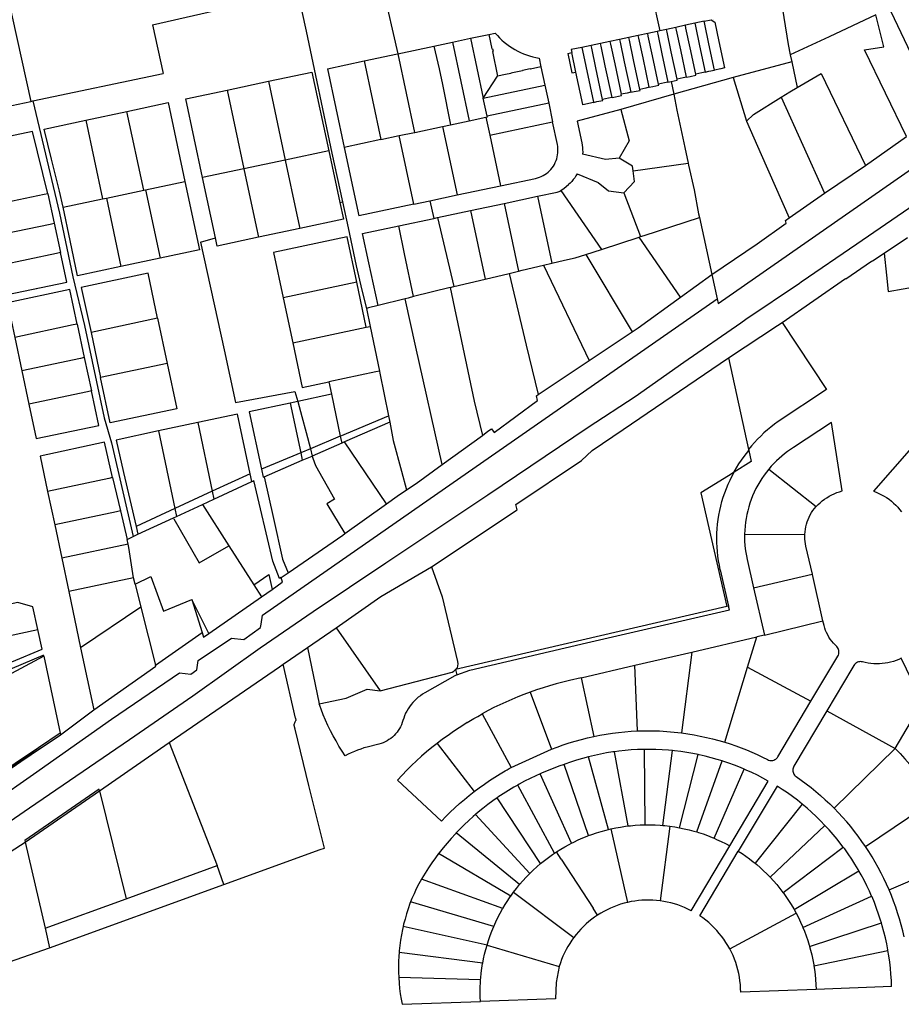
# Model space of a CAD drawing. Header units: inches. Extents: x 210911 to 224988, y 571697 to 586201.
# Tile 101 of 256: x 220999 to 221438, y 574215 to 574705. Entities that reach past the tile are written whole.
import ezdxf

# ---------------------------------------------------------------- set-up
doc = ezdxf.new("R2010")
doc.units = ezdxf.units.IN
doc.header["$MEASUREMENT"] = 0

msp = doc.modelspace()

# ---------------------------------------------------------------- linework, layer by layer
for points in [[(221128.537, 574961.181), (221130.182, 574953.498), (221140.1, 574907.095), (221149.218, 574863.323), (221159.704, 574811.681), (221162.088, 574798.694), (221168.796, 574761.176), (221180.167, 574720.393), (221187.559, 574687.815)], [(220964.184, 574846.974), (220965.309, 574842.584), (221004.803, 574664.097)], [(221366.492, 574790.488), (221369.389, 574772.672), (221377.627, 574719.403), (221381.873, 574692.433), (221382.96, 574687.206)], [(221304.964, 574759.774), (221308.735, 574742.315), (221314.208, 574716.64), (221317.949, 574699.232)], [(221065.522, 574702.269), (221137.633, 574718.745)], [(221137.633, 574718.745), (221141.872, 574699.075), (221154.791, 574638.384), (221160.005, 574614.145)], [(221431.376, 574712.342), (221457.672, 574656.984)], [(221425.516, 574707.167), (221402.33, 574696.301), (221382.96, 574687.206)], [(221440.784, 574646.615), (221419.918, 574689.695), (221429.538, 574691.3), (221425.516, 574707.167)], [(221065.522, 574702.269), (221070.802, 574678.018)], [(221326.036, 574700.955), (221321.345, 574699.956)], [(221330.727, 574701.955), (221326.036, 574700.955)], [(221331.331, 574676.163), (221328.401, 574689.81), (221326.344, 574699.503), (221326.036, 574700.955)], [(221335.418, 574702.954), (221330.727, 574701.955)], [(221335.882, 574677.664), (221333.093, 574690.806), (221331.036, 574700.499), (221330.727, 574701.955)], [(221340.11, 574703.954), (221335.418, 574702.954)], [(221335.418, 574702.954), (221335.728, 574701.495), (221337.785, 574691.802), (221340.615, 574678.688)], [(221340.11, 574703.954), (221343.58, 574704.693), (221345.36, 574703.539), (221347.417, 574693.846), (221350.242, 574680.737), (221348.363, 574680.323), (221345.269, 574679.641)], [(221345.258, 574679.692), (221342.477, 574692.798), (221340.42, 574702.491), (221340.11, 574703.954)], [(221344.835, 574704.705), (221344.837, 574704.729), (221344.849, 574704.748), (221344.87, 574704.758), (221344.891, 574704.757), (221344.909, 574704.746), (221344.92, 574704.727), (221344.92, 574704.705), (221344.907, 574704.685), (221344.888, 574704.674), (221344.866, 574704.674), (221344.846, 574704.686), (221344.835, 574704.705)], [(221223.832, 574695.509), (221232.888, 574697.44)], [(221232.888, 574697.44), (221236.077, 574698.121)], [(221232.888, 574697.44), (221234.405, 574690.241), (221234.736, 574690.302), (221234.995, 574689.069), (221234.667, 574688.998), (221237.263, 574676.685)], [(221236.077, 574698.121), (221237.124, 574696.908), (221238.226, 574695.745), (221239.379, 574694.633), (221240.583, 574693.575), (221241.833, 574692.573), (221243.128, 574691.629), (221244.465, 574690.746), (221245.841, 574689.925)], [(221302.58, 574695.958), (221297.888, 574694.958)], [(221307.271, 574696.957), (221302.58, 574695.958)], [(221308.069, 574670.09), (221304.941, 574684.83), (221302.884, 574694.523), (221302.58, 574695.958)], [(221311.962, 574697.957), (221307.271, 574696.957)], [(221312.746, 574671.12), (221309.633, 574685.826), (221307.576, 574695.519), (221307.271, 574696.957)], [(221316.653, 574698.956), (221311.962, 574697.957)], [(221317.34, 574672.618), (221314.325, 574686.822), (221312.268, 574696.515), (221311.962, 574697.957)], [(221317.949, 574699.232), (221316.653, 574698.956)], [(221316.653, 574698.956), (221316.96, 574697.511), (221319.017, 574687.818), (221322.052, 574673.658)], [(221321.345, 574699.956), (221317.949, 574699.232)], [(221326.601, 574675.187), (221323.709, 574688.814), (221321.652, 574698.507), (221321.345, 574699.956)], [(221187.559, 574687.815), (221205.547, 574691.607)], [(221205.547, 574691.607), (221214.797, 574693.571)], [(221205.547, 574691.607), (221208.135, 574680.226), (221209.745, 574672.435), (221213.844, 574652.4)], [(221214.797, 574693.571), (221223.832, 574695.509)], [(221214.797, 574693.571), (221223.111, 574654.378)], [(221223.832, 574695.509), (221230.138, 574665.718)], [(221279.123, 574690.96), (221273.89, 574689.845), (221274.202, 574688.378)], [(221283.815, 574691.96), (221279.123, 574690.96)], [(221279.123, 574690.96), (221279.435, 574689.492), (221284.933, 574663.658)], [(221288.506, 574692.959), (221283.815, 574691.96)], [(221289.526, 574665.047), (221286.173, 574680.846), (221284.116, 574690.539), (221283.815, 574691.96)], [(221293.197, 574693.959), (221288.506, 574692.959)], [(221294.206, 574666.058), (221290.865, 574681.842), (221288.808, 574691.535), (221288.506, 574692.959)], [(221297.888, 574694.958), (221293.197, 574693.959)], [(221293.197, 574693.959), (221293.5, 574692.531), (221295.557, 574682.838), (221298.787, 574667.619)], [(221297.888, 574694.958), (221298.192, 574693.527), (221300.249, 574683.834), (221303.501, 574668.612)], [(221170.79, 574684.217), (221187.367, 574687.774), (221187.559, 574687.815)], [(221187.559, 574687.815), (221195.858, 574648.613)], [(221245.841, 574689.925), (221247.255, 574689.162), (221248.7, 574688.46), (221250.174, 574687.821), (221251.674, 574687.246), (221253.198, 574686.736), (221254.742, 574686.292), (221256.304, 574685.915), (221257.88, 574685.605)], [(221272.194, 574687.955), (221274.202, 574688.378)], [(221272.194, 574687.955), (221274.239, 574678.248)], [(221276.266, 574678.68), (221274.202, 574688.378)], [(221382.96, 574687.206), (221383.684, 574683.722)], [(221152.632, 574680.3), (221170.79, 574684.217)], [(221170.79, 574684.217), (221179.078, 574645.065)], [(221258.781, 574681.262), (221253.586, 574680.157), (221253.541, 574680.375), (221249.67, 574679.551), (221249.716, 574679.334), (221243.838, 574678.084), (221243.864, 574677.962), (221241.231, 574677.403), (221241.206, 574677.524), (221237.263, 574676.685)], [(221257.88, 574685.605), (221258.781, 574681.262)], [(221258.781, 574681.262), (221260.732, 574672.208)], [(221346.622, 574565.888), (221347.121, 574563.57), (221418.069, 574612.889), (221463.535, 574644.66), (221510.802, 574678.472), (221517.051, 574683.146)], [(221383.684, 574683.722), (221354.457, 574676.067)], [(221383.684, 574683.722), (221386.444, 574670.973)], [(221005.821, 574664.312), (221070.802, 574678.018)], [(221123.157, 574674.082), (221144.852, 574678.704), (221153.166, 574639.507)], [(221152.632, 574680.3), (221160.937, 574641.142)], [(221230.138, 574665.718), (221237.263, 574676.685)], [(221274.239, 574678.248), (221276.266, 574678.68)], [(221284.948, 574663.588), (221279.72, 574662.453), (221279.7, 574662.545), (221276.266, 574678.68)], [(221354.457, 574676.067), (221324.979, 574667.707)], [(221331.331, 574676.163), (221329.558, 574675.797), (221326.601, 574675.187)], [(221331.331, 574676.163), (221333.106, 574676.53), (221335.996, 574677.128), (221335.882, 574677.664)], [(221340.615, 574678.688), (221338.844, 574678.305), (221335.882, 574677.664)], [(221340.615, 574678.688), (221342.387, 574679.071), (221345.258, 574679.692)], [(221345.269, 574679.641), (221345.258, 574679.692)], [(221354.457, 574676.067), (221361.18, 574654.298)], [(221386.444, 574670.973), (221398.378, 574677.901), (221420.398, 574632.252)], [(221102.61, 574669.703), (221123.157, 574674.082)], [(221123.157, 574674.082), (221131.428, 574634.917)], [(221230.138, 574665.718), (221260.732, 574672.208)], [(221260.732, 574672.208), (221262.681, 574663.15)], [(221312.746, 574671.12), (221310.979, 574670.731), (221308.069, 574670.09)], [(221312.746, 574671.12), (221314.521, 574671.511), (221317.438, 574672.154), (221317.34, 574672.618)], [(221322.052, 574673.658), (221320.28, 574673.267), (221317.34, 574672.618)], [(221322.052, 574673.658), (221323.685, 574674.018)], [(221323.685, 574674.018), (221326.708, 574674.683), (221326.601, 574675.187)], [(221323.685, 574674.018), (221324.979, 574667.707)], [(221090.395, 574626.152), (221082.061, 574665.333), (221102.61, 574669.703)], [(221102.61, 574669.703), (221110.959, 574630.512)], [(221294.206, 574666.058), (221295.985, 574666.443), (221298.903, 574667.074), (221298.787, 574667.619)], [(221324.979, 574667.707), (221298.537, 574660.143)], [(221303.501, 574668.612), (221301.731, 574668.239), (221298.787, 574667.619)], [(221303.501, 574668.612), (221305.282, 574668.988), (221308.173, 574669.598), (221308.069, 574670.09)], [(221324.979, 574667.707), (221326.546, 574659.677), (221330.38, 574641.084), (221332.073, 574633.283)], [(221378.459, 574666.141), (221382.737, 574668.925), (221386.444, 574670.973)], [(220823.819, 574625.766), (220985.744, 574660.077), (221004.803, 574664.097)], [(221004.803, 574664.097), (221005.821, 574664.312)], [(221005.821, 574664.312), (221019.099, 574608.471), (221025.789, 574576.793), (221031.65, 574552.577), (221041.398, 574506.541), (221045.124, 574494.205), (221055.763, 574447.502)], [(221052.745, 574659.11), (221073.267, 574663.468), (221081.597, 574624.295)], [(221232.078, 574656.677), (221230.138, 574665.718)], [(221262.681, 574663.15), (221232.078, 574656.677)], [(221262.681, 574663.15), (221264.619, 574653.923)], [(221284.933, 574663.658), (221284.948, 574663.588)], [(221284.948, 574663.588), (221286.688, 574663.966), (221289.62, 574664.603), (221289.526, 574665.047)], [(221294.206, 574666.058), (221292.438, 574665.676), (221289.526, 574665.047)], [(221361.18, 574654.298), (221364.586, 574657.533), (221378.459, 574666.141)], [(221378.459, 574666.141), (221400.046, 574618.367)], [(221032.198, 574654.731), (221052.745, 574659.11)], [(221061.073, 574619.926), (221052.745, 574659.11)], [(221231.468, 574656.182), (221232.178, 574656.335), (221232.078, 574656.677)], [(221298.537, 574660.143), (221276.864, 574654.317)], [(221298.537, 574660.143), (221302.821, 574644.39), (221297.706, 574635.782)], [(221020.901, 574611.385), (221019.144, 574619.418), (221015.198, 574635.362), (221011.455, 574650.304), (221032.198, 574654.731)], [(221032.198, 574654.731), (221040.528, 574615.547)], [(221195.858, 574648.613), (221196.007, 574648.644), (221209.864, 574651.54)], [(221209.864, 574651.54), (221213.844, 574652.4)], [(221209.864, 574651.54), (221217.104, 574617.535)], [(221213.844, 574652.4), (221223.111, 574654.378)], [(221223.111, 574654.378), (221231.468, 574656.182)], [(221231.468, 574656.182), (221233.355, 574647.28)], [(221233.355, 574647.28), (221264.619, 574653.923)], [(221267.026, 574642.613), (221264.619, 574653.923)], [(221276.864, 574654.317), (221279.18, 574643.393)], [(221361.18, 574654.298), (221368.51, 574637.69), (221382.432, 574606.117)], [(221013.424, 574618.151), (221005.754, 574649.187), (220976.443, 574642.914), (220983.027, 574611.801)], [(221179.078, 574645.065), (221188.312, 574647.044)], [(221188.312, 574647.044), (221195.858, 574648.613)], [(221195.508, 574612.985), (221188.312, 574647.044)], [(221233.355, 574647.28), (221238.721, 574622.084)], [(221420.398, 574632.252), (221440.784, 574646.615)], [(221179.078, 574645.065), (221160.937, 574641.142)], [(221265.023, 574631.884), (221265.527, 574632.765), (221265.971, 574633.677), (221266.353, 574634.618), (221266.671, 574635.582), (221266.924, 574636.564), (221267.11, 574637.562), (221267.229, 574638.57), (221267.28, 574639.584), (221267.263, 574640.598), (221267.178, 574641.61), (221267.026, 574642.613)], [(221279.18, 574643.393), (221279.379, 574642.291), (221279.517, 574641.18), (221279.595, 574640.063), (221279.611, 574638.944), (221279.567, 574637.825)], [(221153.166, 574639.507), (221131.428, 574634.917)], [(221153.166, 574639.507), (221158.674, 574613.766)], [(221160.937, 574641.142), (221168.132, 574607.219)], [(221290.902, 574635.179), (221279.567, 574637.825)], [(220989.133, 574302.186), (221004.298, 574312.558), (221053.949, 574346.434), (221085.477, 574368.251), (221119.027, 574392.11), (221145.499, 574410.255), (221181.668, 574434.502), (221232.335, 574468.32), (221282.39, 574501.939), (221305.793, 574517.24), (221329.963, 574534.234), (221358.404, 574553.942), (221360.742, 574555.642), (221387.53, 574573.599), (221388.343, 574574.233), (221416.148, 574593.205), (221442.047, 574610.909), (221468.505, 574629.501), (221469.648, 574630.237), (221477.299, 574635.817)], [(221131.428, 574634.917), (221110.959, 574630.512)], [(221131.428, 574634.917), (221137.257, 574607.67)], [(221256.125, 574625.78), (221257.104, 574626.016), (221258.064, 574626.324), (221258.998, 574626.7), (221259.903, 574627.143), (221260.773, 574627.651), (221261.604, 574628.221), (221262.391, 574628.85), (221263.13, 574629.534), (221263.818, 574630.271), (221264.45, 574631.055), (221265.023, 574631.884)], [(221297.706, 574635.782), (221290.902, 574635.179)], [(221304.657, 574629.516), (221304.35, 574631.858), (221297.706, 574635.782)], [(221304.657, 574629.516), (221332.073, 574633.283)], [(221332.073, 574633.283), (221332.265, 574632.4), (221335.129, 574620.028), (221337.33, 574608.116), (221337.716, 574606.363)], [(221400.046, 574618.367), (221420.398, 574632.252)], [(221110.959, 574630.512), (221090.395, 574626.152)], [(221110.959, 574630.512), (221117.035, 574601.915), (221118.196, 574596.454)], [(221276.836, 574628.029), (221276.254, 574627.046), (221275.62, 574626.095), (221274.936, 574625.18), (221274.204, 574624.303), (221273.426, 574623.467), (221272.604, 574622.673)], [(221276.836, 574628.029), (221287.272, 574623.728)], [(221305.399, 574624.189), (221304.657, 574629.516)], [(221062.038, 574620.127), (221081.597, 574624.295)], [(221081.597, 574624.295), (221088.864, 574590.234), (221069.308, 574586.059)], [(221096.774, 574596.17), (221090.395, 574626.152)], [(221217.104, 574617.535), (221238.721, 574622.084)], [(221238.721, 574622.084), (221256.125, 574625.78)], [(221268.697, 574619.761), (221270.408, 574620.951), (221272.604, 574622.673)], [(221287.272, 574623.728), (221292.441, 574619.634)], [(221305.399, 574624.189), (221300.065, 574618.611)], [(221013.424, 574618.151), (221011.466, 574617.742), (220983.027, 574611.801)], [(221013.424, 574618.151), (221016.451, 574603.473)], [(221042.497, 574615.962), (221061.073, 574619.926)], [(221061.073, 574619.926), (221062.038, 574620.127)], [(221062.038, 574620.127), (221069.308, 574586.059)], [(221203.589, 574614.687), (221217.104, 574617.535)], [(221257.188, 574616.869), (221266.855, 574618.927)], [(221266.855, 574618.927), (221267.348, 574619.057), (221267.823, 574619.241), (221268.274, 574619.476), (221268.697, 574619.761)], [(221268.697, 574619.761), (221288.913, 574590.451)], [(221292.441, 574619.634), (221300.065, 574618.611)], [(221300.065, 574618.611), (221308.46, 574596.81)], [(221382.432, 574606.117), (221400.046, 574618.367)], [(221020.901, 574611.385), (221040.528, 574615.547)], [(221040.528, 574615.547), (221042.497, 574615.962)], [(221042.497, 574615.962), (221049.724, 574581.91)], [(221158.674, 574613.766), (221160.455, 574605.448), (221138.722, 574600.823)], [(221158.674, 574613.766), (221160.005, 574614.145)], [(221160.005, 574614.145), (221162.8, 574601.152), (221166.881, 574582.18)], [(221195.508, 574612.985), (221168.132, 574607.219)], [(221195.508, 574612.985), (221203.589, 574614.687)], [(221203.589, 574614.687), (221205.548, 574605.896)], [(221223.835, 574609.784), (221240.5, 574613.316)], [(221240.5, 574613.316), (221257.188, 574616.869)], [(221240.5, 574613.316), (221247.711, 574579.593)], [(221257.188, 574616.869), (221264.188, 574583.51)], [(221049.724, 574581.91), (221028.143, 574577.317), (221024.416, 574594.905), (221020.901, 574611.385)], [(221137.257, 574607.67), (221138.722, 574600.823)], [(221207.291, 574606.266), (221223.835, 574609.784)], [(221223.835, 574609.784), (221231.098, 574575.629)], [(220986.193, 574597.115), (221014.543, 574603.072), (221016.451, 574603.473)], [(221016.451, 574603.473), (221019.691, 574588.81)], [(221188.04, 574602.176), (221205.548, 574605.896)], [(221205.548, 574605.896), (221207.291, 574606.266)], [(221207.291, 574606.266), (221215.429, 574571.89)], [(221308.46, 574596.81), (221310.146, 574597.358), (221337.716, 574606.363)], [(221337.716, 574606.363), (221341.253, 574590.294), (221343.965, 574577.957)], [(221343.965, 574577.957), (221366.504, 574593.264), (221380.984, 574603.45), (221380.551, 574604.762), (221382.432, 574606.117)], [(221138.722, 574600.823), (221118.196, 574596.454)], [(221177.727, 574562.519), (221173.157, 574583.75), (221170.014, 574598.348), (221188.04, 574602.176)], [(221195.45, 574566.936), (221190.976, 574588.212), (221188.04, 574602.176)], [(221089.304, 574594.055), (221096.774, 574596.17)], [(221089.304, 574594.055), (221101.078, 574540.488), (221106.84, 574514.174)], [(221118.196, 574596.454), (221097.64, 574592.098), (221096.774, 574596.17)], [(221167.105, 574574.169), (221162.318, 574596.65), (221125.671, 574588.851), (221130.479, 574566.367)], [(221288.913, 574590.451), (221307.736, 574596.574)], [(221307.736, 574596.574), (221308.46, 574596.81)], [(221328.284, 574566.635), (221307.736, 574596.574)], [(221429.642, 574588.531), (221441.221, 574596.302)], [(220989.331, 574582.439), (220992.411, 574567.786), (221022.774, 574574.192), (221019.691, 574588.81)], [(221017.734, 574588.399), (220989.331, 574582.439)], [(221019.691, 574588.81), (221017.734, 574588.399)], [(221264.188, 574583.51), (221270.628, 574585.041), (221275.796, 574586.184), (221281.211, 574587.946)], [(221281.211, 574587.946), (221288.913, 574590.451)], [(221281.211, 574587.946), (221304.252, 574549.407)], [(221378.875, 574554.078), (221410.443, 574575.885), (221410.596, 574575.809), (221423.405, 574584.534), (221423.913, 574584.686), (221429.642, 574588.531)], [(221429.642, 574588.531), (221430.828, 574577.541), (221431.701, 574569.503)], [(221069.308, 574586.059), (221049.724, 574581.91)], [(221260.181, 574582.558), (221264.188, 574583.51)], [(221068.024, 574556.181), (221063.338, 574578.656), (221029.921, 574571.547), (221034.89, 574549.131)], [(221166.881, 574582.18), (221169.687, 574570.196), (221171.909, 574561.069)], [(221231.098, 574575.629), (221243.074, 574578.486)], [(221243.074, 574578.486), (221247.711, 574579.593)], [(221243.074, 574578.486), (221251.491, 574542.71), (221257.424, 574518.193)], [(221247.711, 574579.593), (221249.556, 574580.033), (221260.181, 574582.558)], [(221260.181, 574582.558), (221282.827, 574535.067)], [(221167.105, 574574.169), (221130.479, 574566.367)], [(221171.896, 574551.669), (221167.105, 574574.169)], [(221215.429, 574571.89), (221231.098, 574575.629)], [(221328.284, 574566.635), (221343.965, 574577.957)], [(221343.965, 574577.957), (221346.622, 574565.888)], [(221027.935, 574553.243), (221024.267, 574570.478), (220993.279, 574563.818), (220996.939, 574546.607)], [(221213.689, 574571.475), (221195.45, 574566.936)], [(221213.689, 574571.475), (221215.429, 574571.89)], [(221213.689, 574571.475), (221216.495, 574557.989), (221216.802, 574556.515)], [(221431.701, 574569.503), (221446.581, 574572.182)], [(221045.055, 574356.71), (221078.928, 574379.652), (221084.563, 574379.002), (221087.576, 574381.113), (221088.143, 574385.833), (221104.811, 574397.015), (221110.903, 574396.335), (221119.226, 574402.269), (221119.568, 574403.892), (221120.287, 574408.458), (221346.622, 574565.888)], [(221130.479, 574566.367), (221135.259, 574543.887)], [(221191.213, 574565.88), (221177.727, 574562.519)], [(221192.678, 574566.245), (221191.213, 574565.88)], [(221209.59, 574483.301), (221196.568, 574541.818), (221191.213, 574565.88)], [(221195.45, 574566.936), (221192.678, 574566.245)], [(221304.252, 574549.407), (221307.194, 574551.407), (221328.284, 574566.635)], [(221177.727, 574562.519), (221173.036, 574561.35), (221171.909, 574561.069)], [(221171.909, 574561.069), (221173.788, 574552.071)], [(221068.024, 574556.181), (221034.89, 574549.131)], [(221068.024, 574556.181), (221072.821, 574533.617)], [(221216.802, 574556.515), (221225.637, 574514.863), (221229.661, 574497.879)], [(221352.242, 574536.395), (221376.59, 574552.5), (221378.875, 574554.078)], [(221378.875, 574554.078), (221401.004, 574520.68), (221376.893, 574504.746)], [(221027.935, 574553.243), (221025.979, 574552.824), (220996.939, 574546.607)], [(221027.935, 574553.243), (221031.502, 574536.552)], [(221034.89, 574549.131), (221034.919, 574549.001), (221039.571, 574526.611)], [(221135.259, 574543.887), (221171.896, 574551.669)], [(221171.896, 574551.669), (221173.788, 574552.071)], [(221173.788, 574552.071), (221178.422, 574529.878)], [(221282.827, 574535.067), (221297.307, 574544.685), (221304.252, 574549.407)], [(220996.939, 574546.607), (221000.475, 574530.004)], [(221135.259, 574543.887), (221139.969, 574521.68), (221153.221, 574524.502)], [(221031.502, 574536.552), (221029.545, 574536.139), (221000.475, 574530.004)], [(221031.502, 574536.552), (221035.016, 574519.964)], [(221204.365, 574432.532), (221246.914, 574460.872), (221246.373, 574463.416), (221279.097, 574485.428), (221284.264, 574490.419), (221299.683, 574500.835), (221352.242, 574536.395)], [(221257.424, 574518.193), (221282.827, 574535.067)], [(221352.242, 574536.395), (221362.146, 574490.805)], [(221000.475, 574530.004), (221003.95, 574513.439)], [(221072.821, 574533.617), (221039.571, 574526.611)], [(221072.821, 574533.617), (221077.57, 574511.154), (221044.391, 574504.139), (221039.571, 574526.611)], [(221178.422, 574529.878), (221176.63, 574529.496), (221153.221, 574524.502)], [(221178.422, 574529.878), (221178.643, 574528.799)], [(221153.221, 574524.502), (221154.507, 574518.357)], [(221178.643, 574528.799), (221182.974, 574507.63)], [(221003.95, 574513.439), (221007.596, 574496.324), (221038.725, 574502.84), (221035.016, 574519.964)], [(221035.016, 574519.964), (221033.059, 574519.553), (221003.95, 574513.439)], [(221106.84, 574514.174), (221136.37, 574519.736), (221137.75, 574514.783)], [(221137.75, 574514.783), (221133.975, 574513.979)], [(221154.507, 574518.357), (221137.75, 574514.783)], [(221137.75, 574514.783), (221139.854, 574507.235), (221142.002, 574499.237), (221144.072, 574491.25)], [(221154.507, 574518.357), (221158.889, 574497.489)], [(221229.661, 574497.879), (221232.433, 574499.891), (221234.149, 574501.11), (221235.595, 574499.228), (221257.174, 574515.235), (221256.566, 574517.623), (221257.424, 574518.193)], [(221463.303, 574514.603), (221424.338, 574470.035)], [(221133.975, 574513.979), (221113.619, 574509.633), (221119.689, 574481.031)], [(221133.975, 574513.979), (221139.24, 574489.216)], [(221114.032, 574478.778), (221107.751, 574508.38), (221087.965, 574504.231)], [(221158.889, 574497.489), (221182.974, 574507.63)], [(221183.601, 574504.494), (221161.004, 574494.597)], [(221182.974, 574507.63), (221183.601, 574504.494)], [(221183.601, 574504.494), (221185.23, 574495.361), (221189.413, 574480.062), (221191.961, 574470.744)], [(221376.893, 574504.746), (221375.068, 574503.42), (221373.287, 574502.036), (221371.551, 574500.596), (221369.862, 574499.101), (221368.223, 574497.552), (221366.633, 574495.951), (221365.097, 574494.3), (221363.614, 574492.6), (221362.146, 574490.805)], [(221068.429, 574500.078), (221047.402, 574495.565), (221051.084, 574479.37), (221057.33, 574452.508)], [(221087.965, 574504.231), (221068.429, 574500.078)], [(221068.429, 574500.078), (221076.593, 574461.44)], [(221087.965, 574504.231), (221095.208, 574470.072)], [(221403.523, 574504.332), (221384.603, 574491.85)], [(221408.713, 574470.279), (221403.523, 574504.332)], [(221158.889, 574497.489), (221144.072, 574491.25)], [(221158.889, 574497.489), (221159.623, 574493.992)], [(221209.59, 574483.301), (221229.661, 574497.879)], [(221045.618, 574476.866), (221041.527, 574494.557), (221009.465, 574487.56), (221013.216, 574469.98)], [(221144.072, 574491.25), (221139.24, 574489.216)], [(221144.072, 574491.25), (221145.019, 574487.596)], [(221159.623, 574493.992), (221145.019, 574487.596)], [(221161.004, 574494.597), (221159.623, 574493.992)], [(221181.942, 574463.792), (221161.004, 574494.597)], [(221354.946, 574479.549), (221355.031, 574479.708), (221356.175, 574481.689), (221357.384, 574483.632), (221358.658, 574485.533), (221359.994, 574487.39), (221362.252, 574490.319)], [(221362.146, 574490.805), (221362.252, 574490.319)], [(221362.252, 574490.319), (221363.431, 574484.894)], [(221384.603, 574491.85), (221383.074, 574490.862), (221381.582, 574489.82), (221380.128, 574488.725), (221378.713, 574487.579), (221377.341, 574486.384), (221376.012, 574485.14), (221374.728, 574483.849), (221373.491, 574482.514), (221372.302, 574481.134)], [(221139.24, 574489.216), (221119.689, 574481.031)], [(221121, 574477.28), (221140.039, 574485.457)], [(221139.24, 574489.216), (221140.039, 574485.457)], [(221140.039, 574485.457), (221145.019, 574487.596)], [(221145.019, 574487.596), (221145.285, 574486.568), (221146.522, 574482.858), (221155.989, 574466.179), (221152.3, 574463.749), (221161.246, 574449.053)], [(221363.431, 574484.894), (221354.946, 574479.549)], [(221119.689, 574481.031), (221120.528, 574477.077)], [(221191.961, 574470.744), (221196.632, 574473.889), (221209.59, 574483.301)], [(221372.302, 574481.134), (221371.077, 574479.611), (221369.908, 574478.042), (221368.8, 574476.431), (221367.753, 574474.779), (221366.768, 574473.089), (221365.848, 574471.363), (221364.993, 574469.603), (221364.205, 574467.813), (221363.485, 574465.994), (221362.834, 574464.15), (221362.252, 574462.283), (221361.741, 574460.395), (221361.301, 574458.489), (221360.933, 574456.568), (221360.637, 574454.634), (221360.415, 574452.691), (221360.265, 574450.741), (221360.189, 574448.782)], [(221372.302, 574481.134), (221395.827, 574462.454)], [(221045.618, 574476.866), (221043.662, 574476.45), (221013.216, 574469.98)], [(221045.618, 574476.866), (221049.46, 574460.3)], [(221114.032, 574478.778), (221095.208, 574470.072)], [(221114.86, 574474.874), (221114.032, 574478.778)], [(221114.86, 574474.874), (221115.469, 574475.156)], [(221115.469, 574475.156), (221115.929, 574475.369)], [(221128.722, 574426.662), (221125.331, 574435.23), (221115.929, 574475.369)], [(221120.528, 574477.077), (221121, 574477.28)], [(221121, 574477.28), (221125.762, 574456.524), (221130.226, 574436.286), (221132.922, 574429.533)], [(221354.946, 574479.549), (221352.128, 574477.774), (221338.503, 574469.256), (221345.101, 574440.26), (221351.431, 574412.711)], [(221352.002, 574473.551), (221352.943, 574475.637)], [(221352.943, 574475.637), (221353.953, 574477.69)], [(221353.953, 574477.69), (221354.946, 574479.549)], [(221096.038, 574466.156), (221114.86, 574474.874)], [(221181.942, 574463.792), (221187.264, 574467.582), (221191.961, 574470.744)], [(221350.331, 574469.292), (221351.131, 574471.435)], [(221351.131, 574471.435), (221352.002, 574473.551)], [(221395.827, 574462.454), (221396.808, 574463.434), (221397.834, 574464.366), (221398.904, 574465.247), (221400.015, 574466.077), (221401.164, 574466.852), (221402.349, 574467.571), (221403.567, 574468.233), (221404.816, 574468.836), (221406.092, 574469.378), (221407.392, 574469.858), (221408.713, 574470.279)], [(221013.216, 574469.98), (221016.757, 574453.332)], [(221095.208, 574470.072), (221076.593, 574461.44)], [(221090.335, 574463.515), (221096.038, 574466.156)], [(221095.208, 574470.072), (221096.038, 574466.156)], [(221348.946, 574464.931), (221349.602, 574467.123)], [(221349.602, 574467.123), (221350.331, 574469.292)], [(221424.338, 574470.035), (221425.718, 574469.547), (221427.069, 574468.987), (221428.389, 574468.354), (221429.672, 574467.652), (221430.916, 574466.882), (221432.118, 574466.046), (221433.272, 574465.147), (221434.377, 574464.187), (221435.429, 574463.17), (221436.424, 574462.098), (221437.361, 574460.974), (221438.236, 574459.801)], [(221076.593, 574461.44), (221057.33, 574452.508)], [(221076.593, 574461.44), (221077.419, 574457.532)], [(221077.419, 574457.532), (221090.335, 574463.515)], [(221090.335, 574463.515), (221103.478, 574442.923)], [(221161.246, 574449.053), (221181.942, 574463.792)], [(221347.421, 574458.241), (221347.855, 574460.487)], [(221347.855, 574460.487), (221348.363, 574462.718)], [(221348.363, 574462.718), (221348.946, 574464.931)], [(221390.204, 574448.607), (221390.293, 574449.868), (221390.454, 574451.128), (221390.688, 574452.377), (221390.993, 574453.611), (221391.367, 574454.825), (221391.811, 574456.016), (221392.323, 574457.179), (221392.9, 574458.311), (221393.541, 574459.408), (221394.245, 574460.467), (221395.007, 574461.483), (221395.827, 574462.454)], [(221049.46, 574460.3), (221047.504, 574459.883), (221016.757, 574453.332)], [(221049.46, 574460.3), (221052.763, 574446.113)], [(221058.229, 574448.644), (221075.9, 574456.829)], [(221075.9, 574456.829), (221077.419, 574457.532)], [(221076.137, 574456.413), (221075.9, 574456.829)], [(221076.137, 574456.413), (221088.626, 574434.457), (221103.478, 574442.923)], [(221346.778, 574453.711), (221347.061, 574455.981)], [(221347.061, 574455.981), (221347.421, 574458.241)], [(221016.757, 574453.332), (221020.275, 574436.701)], [(221057.33, 574452.508), (221058.229, 574448.644)], [(221346.437, 574449.148), (221346.569, 574451.432)], [(221346.569, 574451.432), (221346.778, 574453.711)], [(221052.763, 574446.113), (221055.763, 574447.502)], [(221053.341, 574443.742), (221052.763, 574446.113)], [(221055.763, 574447.502), (221058.229, 574448.644)], [(221132.922, 574429.533), (221160.198, 574448.171), (221161.246, 574449.053)], [(221346.381, 574446.861), (221346.437, 574449.148)], [(221346.401, 574444.573), (221346.381, 574446.861)], [(221360.189, 574448.782), (221360.179, 574446.954), (221360.235, 574445.122), (221360.354, 574443.294), (221360.539, 574441.47), (221360.787, 574439.655), (221361.1, 574437.849), (221361.476, 574436.056)], [(221360.189, 574448.782), (221390.191, 574448.607)], [(221390.736, 574442.752), (221390.504, 574443.907), (221390.334, 574445.072), (221390.227, 574446.245), (221390.184, 574447.422), (221390.204, 574448.607)], [(221390.204, 574448.607), (221390.191, 574448.607)], [(221053.341, 574443.742), (221020.275, 574436.701)], [(221056.053, 574426.923), (221053.747, 574442.076), (221053.341, 574443.742)], [(221103.478, 574442.923), (221115.906, 574423.453)], [(221346.497, 574442.287), (221346.401, 574444.573)], [(221346.669, 574440.005), (221346.497, 574442.287)], [(221393.94, 574428.732), (221390.736, 574442.752)], [(221020.275, 574436.701), (221023.762, 574420.09)], [(221346.917, 574437.731), (221346.669, 574440.005)], [(221347.241, 574435.466), (221346.917, 574437.731)], [(221361.476, 574436.056), (221364.686, 574422.023)], [(221156.832, 574402.161), (221179.161, 574417.68), (221204.365, 574432.532)], [(221204.365, 574432.532), (221209.72, 574417.507), (221217.366, 574385.371), (221217.433, 574384.152), (221217.325, 574383.213), (221217.039, 574382.199), (221216.317, 574381.375)], [(221347.64, 574433.213), (221347.241, 574435.466)], [(221348.113, 574430.974), (221347.64, 574433.213)], [(221348.113, 574430.974), (221352.263, 574412.904)], [(221056.053, 574426.923), (221023.762, 574420.09)], [(221056.82, 574423.874), (221056.053, 574426.923)], [(221056.82, 574423.874), (221064.693, 574427.692), (221070.883, 574410.303), (221085.091, 574416.207)], [(221115.906, 574423.453), (221123.311, 574428.643), (221124.971, 574421.187)], [(221124.971, 574421.187), (221130.081, 574424.744), (221130.132, 574424.795), (221129.489, 574427.187)], [(221129.489, 574427.187), (221128.722, 574426.662)], [(221129.489, 574427.187), (221132.922, 574429.533)], [(221364.697, 574422.025), (221393.92, 574428.727)], [(221393.94, 574428.732), (221393.92, 574428.727)], [(221399.219, 574405.621), (221393.945, 574428.708), (221393.94, 574428.732)], [(221056.82, 574423.874), (221059.709, 574412.385)], [(221115.906, 574423.453), (221119.695, 574417.516)], [(221119.695, 574417.516), (221124.971, 574421.187)], [(221364.697, 574422.025), (221364.686, 574422.023)], [(221364.686, 574422.023), (221370.084, 574398.425)], [(221023.762, 574420.09), (221029.665, 574392.119)], [(221093.546, 574399.322), (221119.695, 574417.516)], [(221008.407, 574401.34), (221005.952, 574412.616), (220998.446, 574414.73), (220973.755, 574409.457)], [(221059.709, 574412.385), (221029.665, 574392.119)], [(221059.709, 574412.385), (221066.958, 574383.554)], [(221085.091, 574416.207), (221090.199, 574399.723)], [(221093.546, 574399.322), (221085.091, 574416.207)], [(221351.431, 574412.711), (221216.317, 574381.375)], [(221281.584, 574394.558), (221352.688, 574411.053), (221352.263, 574412.904)], [(221352.263, 574412.904), (221351.431, 574412.711)], [(221142.577, 574392.305), (221156.832, 574402.161)], [(221156.832, 574402.161), (221178.725, 574370.693)], [(221370.084, 574398.425), (221399.219, 574405.621)], [(221399.223, 574405.604), (221399.219, 574405.621)], [(221406.149, 574392.729), (221405.256, 574393.592), (221404.413, 574394.503), (221403.623, 574395.461), (221402.888, 574396.461), (221402.21, 574397.501), (221401.591, 574398.577), (221401.034, 574399.687), (221400.54, 574400.826), (221400.11, 574401.991), (221399.747, 574403.178), (221399.451, 574404.384), (221399.223, 574405.604)], [(220980.221, 574378.833), (221010.546, 574391.424), (221008.407, 574401.34)], [(220993.826, 574398.058), (221008.407, 574401.34)], [(221066.958, 574383.554), (221090.199, 574399.723)], [(221090.199, 574399.723), (221090.895, 574397.478), (221093.546, 574399.322)], [(221334.013, 574390.057), (221366.297, 574397.545)], [(221361.731, 574382.573), (221366.297, 574397.545)], [(221370.084, 574398.425), (221366.297, 574397.545)], [(221029.665, 574392.119), (221036.167, 574361.313)], [(221134.18, 574386.5), (221142.577, 574392.305)], [(221142.577, 574392.305), (221148.432, 574364.283)], [(221216.92, 574378.645), (221223.488, 574381.08), (221281.584, 574394.558)], [(221406.678, 574388.058), (221406.92, 574388.561), (221407.09, 574389.093), (221407.183, 574389.643), (221407.198, 574390.201), (221407.136, 574390.756), (221406.996, 574391.297), (221406.782, 574391.812), (221406.498, 574392.293), (221406.149, 574392.729)], [(220965.018, 574369.024), (221011.095, 574388.467), (221011.155, 574388.492)], [(221011.277, 574387.919), (220990.536, 574376.833), (220966.152, 574362.81)], [(221011.277, 574387.919), (221011.155, 574388.492)], [(221011.277, 574387.919), (221019.411, 574349.66)], [(221305.54, 574383.454), (221334.013, 574390.057)], [(221334.013, 574390.057), (221328.821, 574349.814)], [(221393.25, 574365.538), (221406.678, 574388.058)], [(221438.209, 574386.951), (221436.923, 574386.36), (221435.609, 574385.837), (221434.269, 574385.382), (221432.907, 574384.997), (221431.528, 574384.683), (221430.134, 574384.441), (221428.729, 574384.272), (221427.317, 574384.175), (221425.903, 574384.152), (221424.489, 574384.202), (221423.079, 574384.326), (221421.678, 574384.522), (221420.288, 574384.79), (221418.915, 574385.13)], [(221435.103, 574342.062), (221448.848, 574365.119), (221438.209, 574386.951)], [(221036.167, 574361.313), (221067.104, 574382.972), (221066.958, 574383.554)], [(221073.791, 574345.018), (221128.643, 574382.672)], [(221128.643, 574382.672), (221130.576, 574384.008)], [(221130.576, 574384.008), (221134.18, 574386.5)], [(221136.574, 574357.159), (221130.576, 574384.008)], [(221278.866, 574377.257), (221305.54, 574383.454)], [(221306.883, 574350.763), (221305.54, 574383.454)], [(221350.321, 574345.18), (221361.731, 574382.573)], [(221361.731, 574382.573), (221393.25, 574365.538)], [(221414.561, 574383.343), (221413.576, 574381.717), (221401.135, 574360.858)], [(221418.915, 574385.13), (221418.42, 574385.226), (221417.916, 574385.258), (221417.412, 574385.224), (221416.917, 574385.126), (221416.439, 574384.965), (221415.985, 574384.744), (221415.564, 574384.466), (221415.182, 574384.136), (221414.846, 574383.76), (221414.561, 574383.343)], [(221178.725, 574370.693), (221210.181, 574378.871), (221214.559, 574380.058), (221215.503, 574380.559)], [(221216.92, 574378.645), (221216.001, 574378.173), (221200.965, 574369.666)], [(221215.503, 574380.559), (221216.317, 574381.375)], [(221216.317, 574381.375), (221216.92, 574378.645)], [(221278.866, 574377.257), (221273.058, 574375.909)], [(221278.866, 574377.257), (221285.078, 574348.024)], [(221273.058, 574375.909), (221269.737, 574375.108), (221266.434, 574374.239), (221263.148, 574373.303), (221259.883, 574372.301), (221256.639, 574371.231), (221253.425, 574370.099)], [(221161.924, 574367.138), (221172.278, 574371.502), (221178.725, 574370.693)], [(221200.965, 574369.666), (221199.866, 574369.008), (221198.805, 574368.29), (221197.786, 574367.513), (221196.812, 574366.682), (221195.886, 574365.797), (221195.01, 574364.862), (221194.187, 574363.88), (221193.421, 574362.854), (221192.712, 574361.787), (221192.065, 574360.682), (221191.479, 574359.542), (221190.958, 574358.372), (221190.503, 574357.175), (221190.115, 574355.954)], [(221253.425, 574370.099), (221250.354, 574368.952), (221247.314, 574367.749), (221244.298, 574366.487), (221241.306, 574365.168), (221238.341, 574363.791), (221235.402, 574362.358), (221232.492, 574360.868), (221229.614, 574359.323)], [(221253.425, 574370.099), (221264.038, 574341.641)], [(221148.432, 574364.283), (221161.924, 574367.138)], [(221161.398, 574338.348), (221159.808, 574340.785), (221158.28, 574343.261), (221156.813, 574345.773), (221155.409, 574348.322), (221154.07, 574350.905), (221152.795, 574353.52), (221151.585, 574356.166), (221150.441, 574358.842), (221149.365, 574361.545), (221148.432, 574364.283)], [(221376.832, 574337.968), (221393.25, 574365.538)], [(221019.581, 574348.858), (221036.167, 574361.313)], [(221222.156, 574354.939), (221223.795, 574355.951), (221225.476, 574356.909), (221227.369, 574358.013), (221229.614, 574359.323)], [(221229.614, 574359.323), (221244.007, 574332.573)], [(221401.135, 574360.858), (221384.724, 574333.257)], [(221401.135, 574360.858), (221435.103, 574342.062)], [(220855.445, 574225.84), (220880.057, 574242.755), (220880.413, 574243.008), (220923.608, 574272.414), (220924.218, 574272.77), (220967.16, 574302.125), (221006.145, 574329.308), (221045.055, 574356.71)], [(221136.056, 574353.53), (221136.054, 574353.986), (221136.117, 574354.438), (221136.245, 574354.877), (221136.434, 574355.292)], [(221151.007, 574292.5), (221143.292, 574323.695), (221136.422, 574351.718), (221136.056, 574353.53)], [(221136.434, 574355.292), (221136.628, 574355.604), (221136.857, 574355.892)], [(221136.574, 574357.159), (221136.83, 574356.014)], [(221136.83, 574356.014), (221136.857, 574355.892)], [(221190.115, 574355.954), (221189.787, 574354.909), (221189.392, 574353.887), (221188.93, 574352.893), (221188.404, 574351.932), (221187.816, 574351.008), (221187.169, 574350.124), (221186.465, 574349.285), (221185.707, 574348.493), (221184.9, 574347.753), (221184.045, 574347.068), (221183.147, 574346.44), (221182.21, 574345.872), (221181.238, 574345.368), (221180.234, 574344.928), (221179.204, 574344.555), (221178.152, 574344.25)], [(221222.156, 574354.939), (221220.935, 574354.185), (221218.108, 574352.366), (221215.316, 574350.494), (221212.559, 574348.572), (221209.838, 574346.598), (221207.151, 574344.572)], [(221019.411, 574349.66), (221008.632, 574342.418), (220985.25, 574326.708)], [(221010.152, 574342.461), (221012.466, 574344.031), (221019.581, 574348.858)], [(221019.411, 574349.66), (221019.581, 574348.858)], [(221264.038, 574341.641), (221266.974, 574342.766), (221269.937, 574343.821), (221272.923, 574344.806), (221275.932, 574345.719), (221278.962, 574346.56), (221282.011, 574347.328), (221285.078, 574348.024)], [(221285.078, 574348.024), (221288.162, 574348.631), (221291.258, 574349.167), (221294.367, 574349.631), (221297.485, 574350.023), (221300.612, 574350.342), (221303.745, 574350.589), (221306.883, 574350.763)], [(221306.883, 574350.763), (221317.868, 574350.751), (221328.821, 574349.814)], [(221328.821, 574349.814), (221331.937, 574349.362), (221335.038, 574348.839), (221338.126, 574348.246), (221341.2, 574347.583), (221344.258, 574346.851), (221347.299, 574346.05), (221350.321, 574345.18)], [(221039.107, 574320.99), (221073.791, 574345.018)], [(221073.791, 574345.018), (221097.704, 574283.728)], [(221178.152, 574344.25), (221172.349, 574342.726)], [(221207.151, 574344.572), (221204.506, 574342.502), (221201.907, 574340.369), (221199.358, 574338.176), (221196.861, 574335.923), (221194.418, 574333.613), (221192.029, 574331.247), (221189.697, 574328.825), (221187.421, 574326.35)], [(221207.151, 574344.572), (221225.612, 574320.615)], [(221350.321, 574345.18), (221353.071, 574344.301), (221355.801, 574343.362), (221358.51, 574342.363), (221361.196, 574341.305), (221363.858, 574340.188), (221366.495, 574339.012), (221369.105, 574337.779), (221371.688, 574336.489)], [(220976.164, 574319.323), (220999.892, 574335.5), (221010.152, 574342.461)], [(220985.25, 574326.708), (221010.152, 574342.461)], [(221172.349, 574342.726), (221170.718, 574342.284), (221169.105, 574341.78), (221167.513, 574341.214), (221165.944, 574340.586), (221164.4, 574339.899), (221162.884, 574339.152), (221161.398, 574338.348)], [(221244.007, 574332.573), (221264.038, 574341.641)], [(221282.442, 574337.896), (221279.459, 574337.101), (221276.497, 574336.23), (221273.559, 574335.284), (221270.645, 574334.263), (221270.34, 574334.147)], [(221295.456, 574340.432), (221294.547, 574340.31), (221291.499, 574339.822), (221288.464, 574339.257), (221285.444, 574338.615), (221282.442, 574337.896)], [(221292.386, 574301.678), (221282.442, 574337.896)], [(221310.431, 574341.578), (221309.921, 574341.575), (221306.836, 574341.479), (221303.753, 574341.304), (221300.677, 574341.051), (221297.607, 574340.72), (221295.456, 574340.432)], [(221302.249, 574303.48), (221295.456, 574340.432)], [(221324.241, 574340.98), (221322.258, 574341.172), (221319.179, 574341.391), (221316.095, 574341.531), (221313.008, 574341.592), (221310.431, 574341.578)], [(221310.723, 574304.076), (221310.431, 574341.578)], [(221319.582, 574303.746), (221324.241, 574340.98)], [(221337.056, 574339), (221334.49, 574339.515), (221331.449, 574340.046), (221328.395, 574340.5), (221325.331, 574340.875), (221324.241, 574340.98)], [(221327.795, 574302.609), (221337.056, 574339)], [(221349.087, 574335.818), (221346.49, 574336.622), (221343.519, 574337.46), (221340.527, 574338.222), (221337.517, 574338.907), (221337.056, 574339)], [(221371.688, 574336.489), (221372.18, 574336.273), (221372.696, 574336.128), (221373.228, 574336.055), (221373.765, 574336.056), (221374.296, 574336.132), (221374.812, 574336.28), (221375.302, 574336.498), (221375.758, 574336.782), (221376.17, 574337.126), (221376.53, 574337.524), (221376.832, 574337.968)], [(221404.755, 574312.3), (221435.103, 574342.062)], [(221435.103, 574342.062), (221437.596, 574339.477), (221440.048, 574336.838), (221442.445, 574334.15), (221444.786, 574331.413), (221447.071, 574328.629), (221449.297, 574325.798), (221451.465, 574322.921), (221453.573, 574320.001), (221455.621, 574317.038)], [(221270.34, 574334.147), (221267.759, 574333.168), (221264.901, 574332)], [(221282.58, 574298.668), (221270.34, 574334.147)], [(221336.372, 574300.497), (221349.087, 574335.818)], [(221359.969, 574331.741), (221358.133, 574332.522), (221355.262, 574333.658), (221352.364, 574334.721), (221349.439, 574335.709), (221349.087, 574335.818)], [(221384.724, 574333.257), (221384.484, 574332.782), (221384.312, 574332.278), (221384.21, 574331.756), (221384.18, 574331.224), (221384.224, 574330.694), (221384.34, 574330.174), (221384.525, 574329.675), (221384.778, 574329.207), (221385.092, 574328.777), (221385.462, 574328.394), (221385.881, 574328.066)], [(221225.612, 574320.615), (221228.119, 574322.501), (221230.668, 574324.33), (221233.257, 574326.1), (221235.887, 574327.811), (221238.555, 574329.462), (221241.018, 574330.909)], [(221241.018, 574330.909), (221241.997, 574331.468), (221242.993, 574332.005), (221244.007, 574332.573)], [(221258.427, 574329.378), (221256.301, 574328.435), (221253.495, 574327.109), (221250.722, 574325.714), (221247.983, 574324.253), (221247.257, 574323.843)], [(221264.901, 574332), (221262.006, 574330.881), (221259.138, 574329.693), (221258.427, 574329.378)], [(221274.11, 574294.921), (221258.427, 574329.378)], [(221345.073, 574297.329), (221359.969, 574331.741)], [(221372.001, 574325.767), (221369.298, 574327.259), (221366.558, 574328.681), (221363.783, 574330.033), (221360.974, 574331.314), (221359.969, 574331.741)], [(221385.881, 574328.066), (221388.396, 574326.291), (221390.869, 574324.457), (221393.299, 574322.567), (221395.684, 574320.621), (221398.024, 574318.62), (221400.316, 574316.566), (221402.56, 574314.459), (221404.755, 574312.3)], [(221187.421, 574326.35), (221209.302, 574305.859)], [(221247.257, 574323.843), (221245.281, 574322.726), (221242.617, 574321.134), (221239.992, 574319.477), (221237.408, 574317.757), (221236.987, 574317.462)], [(221265.602, 574289.906), (221247.257, 574323.843)], [(221352.799, 574293.547), (221372.001, 574325.767)], [(221376.343, 574323.314), (221357.084, 574290.999)], [(221388.906, 574314.311), (221386.487, 574316.238), (221384.019, 574318.103), (221381.505, 574319.905), (221378.946, 574321.642), (221376.343, 574323.314)], [(221039.107, 574320.99), (221038.908, 574321.798), (221001.957, 574296.198), (221002.145, 574295.383)], [(221002.145, 574295.383), (221039.107, 574320.99)], [(221039.107, 574320.99), (221052.324, 574267.25)], [(221209.302, 574305.859), (221211.481, 574308.128), (221213.712, 574310.345), (221215.994, 574312.51), (221218.327, 574314.62), (221220.708, 574316.675), (221223.137, 574318.674), (221225.612, 574320.615)], [(221236.987, 574317.462), (221234.867, 574315.975), (221232.37, 574314.132), (221229.918, 574312.228), (221227.513, 574310.266), (221226.296, 574309.222)], [(221258.686, 574284.731), (221236.987, 574317.462)], [(221388.906, 574314.311), (221365.421, 574284.95)], [(221400.228, 574303.79), (221398.072, 574306.008), (221395.86, 574308.17), (221393.595, 574310.276), (221391.276, 574312.324), (221388.906, 574314.311)], [(221420.349, 574293.292), (221455.621, 574317.038)], [(221226.296, 574309.222), (221225.157, 574308.245), (221222.85, 574306.169), (221220.595, 574304.036), (221218.392, 574301.85), (221216.668, 574300.053)], [(221253.229, 574279.764), (221226.296, 574309.222)], [(221420.349, 574293.292), (221418.606, 574295.829), (221416.801, 574298.323), (221414.937, 574300.772), (221413.015, 574303.176), (221411.034, 574305.532), (221408.998, 574307.84), (221406.906, 574310.098), (221404.755, 574312.3)], [(221302.249, 574303.48), (221303.355, 574303.616), (221305.806, 574303.843), (221308.263, 574303.996), (221310.723, 574304.076)], [(221310.723, 574304.076), (221313.185, 574304.083), (221315.645, 574304.016), (221318.103, 574303.875), (221319.582, 574303.746)], [(221319.582, 574303.746), (221320.555, 574303.661), (221323, 574303.374)], [(221400.228, 574303.79), (221372.925, 574277.951)], [(221409.321, 574292.977), (221408.187, 574294.486), (221406.286, 574296.887), (221404.325, 574299.239), (221402.305, 574301.54), (221400.228, 574303.79)], [(221216.668, 574300.053), (221216.243, 574299.61), (221214.149, 574297.319), (221212.111, 574294.978), (221210.13, 574292.588), (221208.209, 574290.151), (221207.871, 574289.701)], [(221248.228, 574274.337), (221216.668, 574300.053)], [(221274.11, 574294.921), (221275.139, 574295.448), (221277.36, 574296.504), (221279.612, 574297.493), (221281.893, 574298.414), (221282.58, 574298.668)], [(221282.58, 574298.668), (221284.2, 574299.267), (221286.531, 574300.051), (221288.885, 574300.765), (221291.259, 574301.408), (221292.386, 574301.678)], [(221292.386, 574301.678), (221293.651, 574301.98)], [(221293.651, 574301.98), (221296.058, 574302.498), (221298.478, 574302.943), (221300.912, 574303.316), (221302.249, 574303.48)], [(221293.651, 574301.98), (221301.971, 574265.437)], [(221323, 574303.374), (221318.176, 574266.185)], [(221323, 574303.374), (221325.403, 574303.026), (221327.795, 574302.609)], [(221327.795, 574302.609), (221330.174, 574302.121), (221332.537, 574301.565), (221334.883, 574300.94), (221336.372, 574300.497)], [(221336.372, 574300.497), (221337.21, 574300.247), (221339.516, 574299.487), (221341.799, 574298.66), (221344.057, 574297.766), (221345.073, 574297.329)], [(220961.235, 574269.175), (221002.145, 574295.383)], [(221002.145, 574295.383), (221012.008, 574252.611)], [(221266.598, 574290.576), (221268.678, 574291.889), (221270.796, 574293.14), (221272.95, 574294.326), (221274.11, 574294.921)], [(221345.073, 574297.329), (221346.288, 574296.807), (221348.489, 574295.784), (221350.66, 574294.697), (221352.799, 574293.547)], [(221100.965, 574274.336), (221148.977, 574291.763)], [(221148.977, 574291.763), (221151.007, 574292.5)], [(221207.871, 574289.701), (221206.346, 574287.668), (221204.545, 574285.14), (221202.806, 574282.569), (221201.13, 574279.957), (221199.517, 574277.305), (221199.381, 574277.069)], [(221243.794, 574268.582), (221207.871, 574289.701)], [(221258.686, 574284.731), (221260.599, 574286.279), (221262.556, 574287.769), (221264.557, 574289.202), (221265.602, 574289.906)], [(221265.602, 574289.906), (221266.598, 574290.576)], [(221268.943, 574286.972), (221266.598, 574290.576)], [(221333.596, 574261.298), (221352.799, 574293.547)], [(221337.874, 574258.756), (221357.084, 574290.999)], [(221357.084, 574290.999), (221358.998, 574289.749), (221360.877, 574288.447), (221362.72, 574287.093), (221364.524, 574285.689), (221365.421, 574284.95)], [(221379.342, 574270.283), (221409.321, 574292.977)], [(221417.106, 574281.181), (221416.75, 574281.805), (221415.166, 574284.427), (221413.517, 574287.007), (221411.804, 574289.545), (221410.027, 574292.038), (221409.321, 574292.977)], [(221432.111, 574271.7), (221430.865, 574274.514), (221429.553, 574277.299), (221428.177, 574280.052), (221426.736, 574282.772), (221425.232, 574285.457), (221423.666, 574288.107), (221422.038, 574290.719), (221420.349, 574293.292)], [(221253.229, 574279.764), (221254.999, 574281.472), (221256.819, 574283.129), (221258.686, 574284.731)], [(221268.943, 574286.972), (221284.856, 574262.519)], [(221365.421, 574284.95), (221366.288, 574284.236), (221368.012, 574282.734), (221369.694, 574281.185), (221371.332, 574279.59), (221372.925, 574277.951)], [(221432.111, 574271.7), (221471.191, 574288.408)], [(221052.324, 574267.25), (221097.704, 574283.728)], [(221100.965, 574274.336), (221100.938, 574274.414), (221097.704, 574283.728)], [(221248.228, 574274.337), (221249.842, 574276.194), (221251.509, 574278.004), (221253.229, 574279.764)], [(221384.804, 574261.932), (221417.106, 574281.181)], [(221423.449, 574268.592), (221422.406, 574270.947), (221421.095, 574273.714), (221419.715, 574276.447), (221418.266, 574279.145), (221417.106, 574281.181)], [(221014.256, 574242.862), (221100.965, 574274.336)], [(221197.97, 574274.614), (221196.778, 574272.214), (221195.658, 574269.78), (221194.61, 574267.314), (221193.962, 574265.656)], [(221199.381, 574277.069), (221197.97, 574274.614)], [(221239.896, 574262.484), (221199.381, 574277.069)], [(221245.166, 574270.485), (221246.669, 574272.433), (221248.228, 574274.337)], [(221372.925, 574277.951), (221374.584, 574276.139), (221376.19, 574274.28), (221377.742, 574272.376), (221379.238, 574270.427), (221379.342, 574270.283)], [(221243.794, 574268.582), (221245.166, 574270.485)], [(221245.166, 574270.485), (221275.204, 574248.033)], [(221379.342, 574270.283), (221380.677, 574268.436), (221382.057, 574266.404), (221383.379, 574264.333), (221384.64, 574262.225), (221384.804, 574261.932)], [(221439.6, 574248.283), (221438.906, 574251.281), (221438.142, 574254.263), (221437.308, 574257.225), (221436.405, 574260.167), (221435.433, 574263.087), (221434.393, 574265.984), (221433.286, 574268.855), (221432.111, 574271.7)], [(221012.008, 574252.611), (221052.324, 574267.25)], [(221193.962, 574265.656), (221193.635, 574264.818), (221192.734, 574262.294), (221191.908, 574259.745), (221191.158, 574257.173), (221190.483, 574254.58), (221190.227, 574253.461)], [(221235.352, 574253.461), (221193.962, 574265.656)], [(221239.896, 574262.484), (221241.023, 574264.374), (221242.344, 574266.451), (221243.726, 574268.488), (221243.794, 574268.582)], [(221301.958, 574265.434), (221300.203, 574264.997), (221298.467, 574264.492), (221296.752, 574263.921), (221295.06, 574263.283), (221293.394, 574262.58), (221291.756, 574261.813), (221290.15, 574260.984), (221288.577, 574260.093), (221287.05, 574259.148)], [(221301.971, 574265.437), (221301.958, 574265.434)], [(221318.166, 574266.187), (221316.365, 574266.392), (221314.558, 574266.525), (221312.746, 574266.586), (221310.934, 574266.574), (221309.123, 574266.49), (221307.317, 574266.334), (221305.519, 574266.105), (221303.732, 574265.805), (221301.971, 574265.437)], [(221318.176, 574266.185), (221318.166, 574266.187)], [(221333.596, 574261.298), (221331.981, 574262.111), (221330.335, 574262.859), (221328.661, 574263.541), (221326.96, 574264.155), (221325.237, 574264.702), (221323.493, 574265.178), (221321.731, 574265.585), (221319.954, 574265.922), (221318.176, 574266.185)], [(221389.216, 574252.987), (221423.449, 574268.592)], [(221428.294, 574255.309), (221427.889, 574256.662), (221426.938, 574259.572), (221425.913, 574262.458), (221424.815, 574265.317), (221423.646, 574268.147), (221423.449, 574268.592)], [(221235.352, 574253.461), (221236.358, 574255.708), (221237.429, 574257.924), (221238.564, 574260.109), (221239.762, 574262.259), (221239.896, 574262.484)], [(221287.05, 574259.148), (221284.856, 574262.519)], [(221352.828, 574242.298), (221385.84, 574260.081)], [(221384.804, 574261.932), (221385.84, 574260.081)], [(221385.84, 574260.081), (221386.975, 574257.883), (221388.046, 574255.653), (221389.05, 574253.392), (221389.216, 574252.987)], [(221287.039, 574259.141), (221285.542, 574258.12), (221284.085, 574257.042), (221282.671, 574255.909), (221281.302, 574254.721), (221279.981, 574253.481), (221278.709, 574252.19), (221277.488, 574250.851), (221276.319, 574249.466), (221275.204, 574248.033)], [(221287.05, 574259.148), (221287.039, 574259.141)], [(221352.828, 574242.298), (221351.905, 574243.926), (221350.917, 574245.515), (221349.866, 574247.063), (221348.753, 574248.567), (221347.581, 574250.025), (221346.351, 574251.435), (221345.065, 574252.795), (221343.725, 574254.101), (221342.334, 574255.352), (221340.893, 574256.546), (221339.406, 574257.682), (221337.874, 574258.756)], [(221392.536, 574243.565), (221428.294, 574255.309)], [(221431.565, 574241.579), (221431.528, 574241.8), (221430.951, 574244.807), (221430.298, 574247.799), (221429.57, 574250.773), (221428.767, 574253.728), (221428.294, 574255.309)], [(221012.008, 574252.611), (221014.256, 574242.862)], [(221190.227, 574253.461), (221189.886, 574251.968), (221189.365, 574249.339), (221188.923, 574246.696), (221188.558, 574244.042), (221188.272, 574241.378), (221188.198, 574240.427)], [(221231.994, 574244.209), (221190.227, 574253.461)], [(221231.994, 574244.209), (221232.732, 574246.558), (221233.538, 574248.884), (221234.411, 574251.185), (221235.352, 574253.461)], [(221389.216, 574252.987), (221389.988, 574251.103), (221390.858, 574248.787), (221391.659, 574246.446), (221392.392, 574244.083), (221392.536, 574243.565)], [(221275.204, 574248.033), (221274.153, 574246.567), (221273.159, 574245.058), (221272.225, 574243.511), (221271.352, 574241.928), (221270.543, 574240.312), (221269.798, 574238.665), (221269.119, 574236.99), (221268.506, 574235.29), (221267.961, 574233.567)], [(220974.209, 574228.862), (221014.256, 574242.862)], [(221188.198, 574240.427), (221188.065, 574238.706), (221187.936, 574236.03), (221187.887, 574233.351), (221187.916, 574230.671), (221188.025, 574227.994)], [(221229.85, 574235.178), (221188.198, 574240.427)], [(221229.85, 574235.178), (221230.259, 574237.315), (221230.771, 574239.629), (221231.35, 574241.928), (221231.994, 574244.209)], [(221231.994, 574244.209), (221267.961, 574233.567)], [(221358.301, 574220.804), (221358.247, 574222.669), (221358.118, 574224.531), (221357.915, 574226.386), (221357.638, 574228.231), (221357.287, 574230.064), (221356.863, 574231.882), (221356.366, 574233.68), (221355.798, 574235.458), (221355.159, 574237.211), (221354.45, 574238.937), (221353.673, 574240.634), (221352.828, 574242.298)], [(221392.536, 574243.565), (221393.054, 574241.7), (221393.647, 574239.298), (221394.168, 574236.88), (221394.619, 574234.447), (221394.719, 574233.802)], [(221394.719, 574233.802), (221431.565, 574241.579)], [(221433.382, 574223.538), (221433.266, 574226.598), (221433.072, 574229.654), (221432.801, 574232.704), (221432.454, 574235.746), (221432.029, 574238.779), (221431.565, 574241.579)], [(221228.8, 574226.913), (221228.877, 574227.939), (221229.122, 574230.297), (221229.434, 574232.647), (221229.813, 574234.987), (221229.85, 574235.178)], [(221267.961, 574233.567), (221266.338, 574225.602), (221266.136, 574217.471), (221228.67, 574216.099)], [(221394.719, 574233.802), (221394.997, 574232.002), (221395.304, 574229.548), (221395.539, 574227.085), (221395.701, 574224.616), (221395.79, 574222.144)], [(221188.025, 574227.994), (221188.212, 574225.321), (221188.478, 574222.655), (221188.823, 574219.997), (221189.245, 574217.351), (221189.746, 574214.719)], [(221228.8, 574226.913), (221188.025, 574227.994)], [(221228.67, 574216.099), (221228.576, 574218.468), (221228.549, 574220.838), (221228.591, 574223.208), (221228.7, 574225.576), (221228.8, 574226.913)], [(221395.79, 574222.144), (221358.301, 574220.804)], [(221433.382, 574223.538), (221395.79, 574222.144)], [(221189.746, 574214.719), (221228.67, 574216.099)]]:
    msp.add_lwpolyline(points)

doc.saveas('drawing.dxf')
